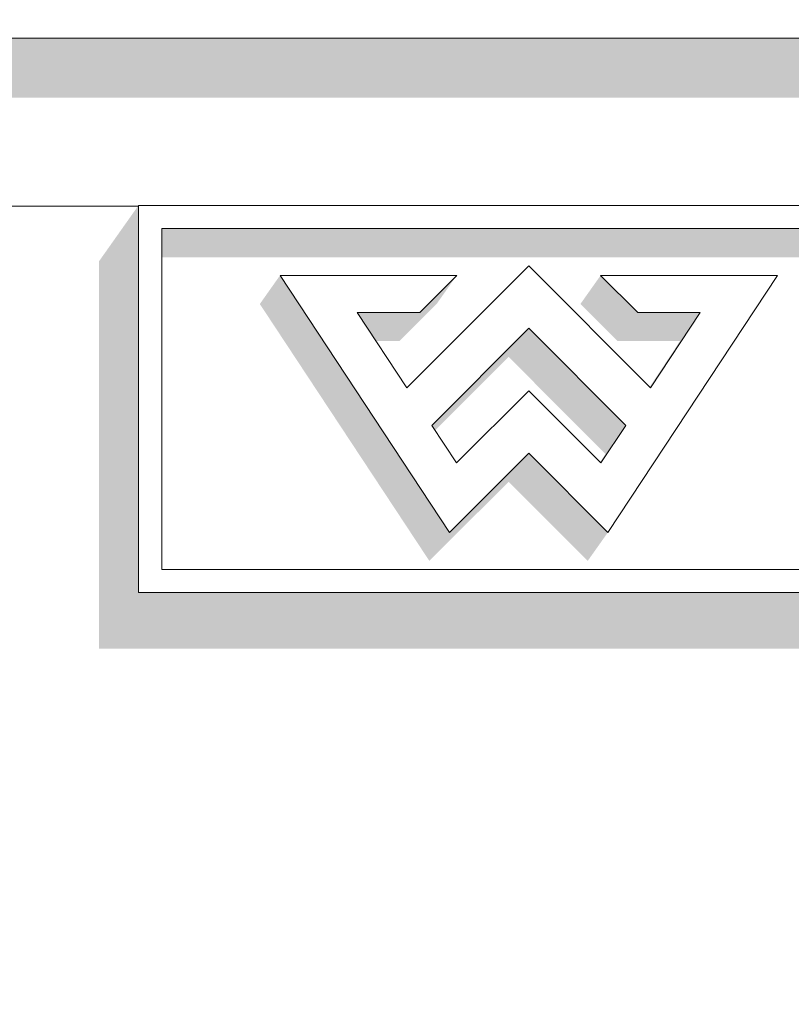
# Model space of a CAD drawing. Header units: millimetres. Extents: x 11 to 58287, y -2 to 19922.
# Tile 40 of 86: x 26407 to 26499, y 11333 to 11450. Entities that reach past the tile are written whole.
import ezdxf

# ---------------------------------------------------------------- set-up
doc = ezdxf.new("R2010")
doc.units = ezdxf.units.MM
doc.header["$MEASUREMENT"] = 0
doc.linetypes.add('Wipeout_Contour', pattern=[1000, 0, -1000])
doc.layers.add('Nowe_Drzwi Archicad', color=7, linetype='Continuous')
doc.layers.add('Nowe_Drzwi Archicad_Nr_pióra__101', color=252, linetype='Continuous', lineweight=5)
doc.layers.add('Nowe_Drzwi Archicad_Nr_pióra__81', color=7, linetype='Continuous', lineweight=13)

# ---------------------------------------------------------------- blocks, each defined once
blk = doc.blocks.new('ElemPrzekroju_3_1', base_point=(46338.24, 11312.04))
at = {"color": 254, "linetype": 'Wipeout_Contour', "lineweight": 0, "ltscale": 226778.358394}
blk.add_wipeout([(26901.58, 11448.04), (23691.58, 11448.04), (23691.58, 11428.04), (26421.58, 11428.04), (26421.58, 11428.14), (26721.58, 11428.14), (26721.58, 11428.04), (26901.58, 11428.04)], dxfattribs=at).dxf.layer = 'Nowe_Drzwi Archicad'
at = {"color": 254, "linetype": 'Wipeout_Contour', "lineweight": 0, "ltscale": 111185.240808}
blk.add_wipeout([(23691.58, 11448.04), (26901.58, 11448.04), (26901.58, 11554.04), (23691.58, 11554.04)], dxfattribs=at).dxf.layer = 'Nowe_Drzwi Archicad'
at = {"color": 254, "linetype": 'Wipeout_Contour', "lineweight": 0, "ltscale": 226631.383251}
blk.add_wipeout([(23691.58, 11312.04), (26901.58, 11312.04), (26901.58, 11428.04), (26721.58, 11428.04), (26721.58, 11382.04), (26421.58, 11382.04), (26421.58, 11428.04), (23691.58, 11428.04)], dxfattribs=at).dxf.layer = 'Nowe_Drzwi Archicad'
at = {"layer": 'Nowe_Drzwi Archicad_Nr_pióra__81', "color": 7, "linetype": 'Continuous', "lineweight": 13}
blk.add_line((23691.58, 11448.04), (26901.58, 11448.04), dxfattribs=at)
at = {"color": 254, "linetype": 'Wipeout_Contour', "lineweight": 0, "ltscale": 86328.939972}
blk.add_wipeout([(26421.58, 11382.04), (26424.35, 11384.8), (26421.58, 11428.14)], dxfattribs=at).dxf.layer = 'Nowe_Drzwi Archicad'
at = {"color": 254, "linetype": 'Wipeout_Contour', "lineweight": 0, "ltscale": 86434.308495}
blk.add_wipeout([(26459.46, 11397.48), (26458.63, 11389.22), (26468.07, 11398.64)], dxfattribs=at).dxf.layer = 'Nowe_Drzwi Archicad'
at = {"color": 254, "linetype": 'Wipeout_Contour', "lineweight": 0, "ltscale": 86348.083485}
blk.add_wipeout([(26424.35, 11384.8), (26424.35, 11425.37), (26421.58, 11428.14)], dxfattribs=at).dxf.layer = 'Nowe_Drzwi Archicad'
at = {"color": 254, "linetype": 'Wipeout_Contour', "lineweight": 0, "ltscale": 86424.324352}
blk.add_wipeout([(26458.63, 11389.22), (26459.46, 11397.48), (26456.5, 11401.95)], dxfattribs=at).dxf.layer = 'Nowe_Drzwi Archicad'
at = {"color": 254, "linetype": 'Wipeout_Contour', "lineweight": 0, "ltscale": 86466.673408}
blk.add_wipeout([(26477.49, 11389.22), (26476.66, 11397.48), (26468.07, 11398.64)], dxfattribs=at).dxf.layer = 'Nowe_Drzwi Archicad'
at = {"color": 254, "linetype": 'Wipeout_Contour', "lineweight": 0, "ltscale": 86635.208652}
blk.add_wipeout([(26421.58, 11428.14), (26424.35, 11425.37), (26718.81, 11425.37)], dxfattribs=at).dxf.layer = 'Nowe_Drzwi Archicad'
at = {"color": 254, "linetype": 'Wipeout_Contour', "lineweight": 0, "ltscale": 86422.596902}
blk.add_wipeout([(26458.63, 11389.22), (26456.5, 11401.95), (26453.54, 11406.44)], dxfattribs=at).dxf.layer = 'Nowe_Drzwi Archicad'
at = {"color": 254, "linetype": 'Wipeout_Contour', "lineweight": 0, "ltscale": 86479.08305}
blk.add_wipeout([(26476.66, 11397.48), (26477.49, 11389.22), (26479.62, 11401.95)], dxfattribs=at).dxf.layer = 'Nowe_Drzwi Archicad'
at = {"color": 254, "linetype": 'Wipeout_Contour', "lineweight": 0, "ltscale": 86860.194148}
blk.add_wipeout([(26424.35, 11384.8), (26721.58, 11382.04), (26718.81, 11384.8)], dxfattribs=at).dxf.layer = 'Nowe_Drzwi Archicad'
at = {"color": 254, "linetype": 'Wipeout_Contour', "lineweight": 0, "ltscale": 86908.849111}
blk.add_wipeout([(26721.58, 11428.14), (26421.58, 11428.14), (26718.81, 11425.37)], dxfattribs=at).dxf.layer = 'Nowe_Drzwi Archicad'
at = {"color": 254, "linetype": 'Wipeout_Contour', "lineweight": 0, "ltscale": 86412.863496}
blk.add_wipeout([(26438.44, 11419.81), (26458.63, 11389.22), (26453.54, 11406.44)], dxfattribs=at).dxf.layer = 'Nowe_Drzwi Archicad'
at = {"color": 254, "linetype": 'Wipeout_Contour', "lineweight": 0, "ltscale": 86511.69627}
blk.add_wipeout([(26482.57, 11406.44), (26477.49, 11389.22), (26497.68, 11419.81)], dxfattribs=at).dxf.layer = 'Nowe_Drzwi Archicad'
at = {"color": 254, "linetype": 'Wipeout_Contour', "lineweight": 0, "ltscale": 86465.219154}
blk.add_wipeout([(26468.07, 11398.64), (26476.66, 11397.48), (26468.06, 11406.07)], dxfattribs=at).dxf.layer = 'Nowe_Drzwi Archicad'
at = {"color": 254, "linetype": 'Wipeout_Contour', "lineweight": 0, "ltscale": 86586.401838}
blk.add_wipeout([(26421.58, 11382.04), (26721.58, 11382.04), (26424.35, 11384.8)], dxfattribs=at).dxf.layer = 'Nowe_Drzwi Archicad'
at = {"layer": 'Nowe_Drzwi Archicad', "linetype": 'Continuous', "lineweight": 0, "true_color": 0x000000}
blk.add_hatch(color=18, dxfattribs=at).paths.add_polyline_path([(23691.58, 11448.04), (23691.58, 11440.96), (26766.58, 11440.96), (26766.58, 11428.04), (26901.58, 11428.04), (26901.58, 11448.04)])
at = {"layer": 'Nowe_Drzwi Archicad_Nr_pióra__101', "color": 252, "linetype": 'Continuous', "lineweight": 5}
for p, q in [((26421.58, 11428.14), (26421.58, 11382.04)), ((26721.58, 11428.14), (26421.58, 11428.14)), ((26421.58, 11382.04), (26721.58, 11382.04))]:
    blk.add_line(p, q, dxfattribs=at)
at = {"layer": 'Nowe_Drzwi Archicad_Nr_pióra__81', "color": 7, "linetype": 'Continuous', "lineweight": 13}
blk.add_line((26421.58, 11428.04), (23691.58, 11428.04), dxfattribs=at)
at = {"color": 254, "linetype": 'Wipeout_Contour', "lineweight": 0, "ltscale": 86448.50526}
blk.add_wipeout([(26459.46, 11397.48), (26468.07, 11398.64), (26468.06, 11406.07)], dxfattribs=at).dxf.layer = 'Nowe_Drzwi Archicad'
at = {"color": 254, "linetype": 'Wipeout_Contour', "lineweight": 0, "ltscale": 86487.963308}
blk.add_wipeout([(26479.62, 11401.95), (26477.49, 11389.22), (26482.57, 11406.44)], dxfattribs=at).dxf.layer = 'Nowe_Drzwi Archicad'
at = {"color": 254, "linetype": 'Wipeout_Contour', "lineweight": 0, "ltscale": 86488.426477}
blk.add_wipeout([(26479.62, 11401.95), (26482.57, 11406.44), (26468.06, 11413.51)], dxfattribs=at).dxf.layer = 'Nowe_Drzwi Archicad'
at = {"color": 254, "linetype": 'Wipeout_Contour', "lineweight": 0, "ltscale": 86532.054513}
blk.add_wipeout([(26482.57, 11406.44), (26497.68, 11419.81), (26488.48, 11415.39)], dxfattribs=at).dxf.layer = 'Nowe_Drzwi Archicad'
at = {"color": 254, "linetype": 'Wipeout_Contour', "lineweight": 0, "ltscale": 86441.077575}
blk.add_wipeout([(26453.54, 11406.44), (26456.5, 11401.95), (26468.06, 11413.51)], dxfattribs=at).dxf.layer = 'Nowe_Drzwi Archicad'
at = {"color": 254, "linetype": 'Wipeout_Contour', "lineweight": 0, "ltscale": 86413.300535}
blk.add_wipeout([(26453.54, 11406.44), (26447.64, 11415.39), (26438.44, 11419.81)], dxfattribs=at).dxf.layer = 'Nowe_Drzwi Archicad'
at = {"color": 254, "linetype": 'Wipeout_Contour', "lineweight": 0, "ltscale": 86531.853549}
blk.add_wipeout([(26488.48, 11415.39), (26497.68, 11419.81), (26476.62, 11419.81)], dxfattribs=at).dxf.layer = 'Nowe_Drzwi Archicad'
at = {"color": 254, "linetype": 'Wipeout_Contour', "lineweight": 0, "ltscale": 86424.347119}
blk.add_wipeout([(26447.64, 11415.39), (26459.49, 11419.81), (26438.44, 11419.81)], dxfattribs=at).dxf.layer = 'Nowe_Drzwi Archicad'
at = {"color": 254, "linetype": 'Wipeout_Contour', "lineweight": 0, "ltscale": 86514.604027}
blk.add_wipeout([(26481.04, 11415.39), (26488.48, 11415.39), (26476.62, 11419.81)], dxfattribs=at).dxf.layer = 'Nowe_Drzwi Archicad'
at = {"color": 254, "linetype": 'Wipeout_Contour', "lineweight": 0, "ltscale": 86458.520532}
blk.add_wipeout([(26453.54, 11406.44), (26468.06, 11413.51), (26468.06, 11420.94)], dxfattribs=at).dxf.layer = 'Nowe_Drzwi Archicad'
at = {"color": 254, "linetype": 'Wipeout_Contour', "lineweight": 0, "ltscale": 86437.302807}
blk.add_wipeout([(26447.64, 11415.39), (26455.08, 11415.39), (26459.49, 11419.81)], dxfattribs=at).dxf.layer = 'Nowe_Drzwi Archicad'
at = {"color": 254, "linetype": 'Wipeout_Contour', "lineweight": 0, "ltscale": 86486.09852}
blk.add_wipeout([(26468.06, 11413.51), (26482.57, 11406.44), (26468.06, 11420.94)], dxfattribs=at).dxf.layer = 'Nowe_Drzwi Archicad'
at = {"color": 254, "linetype": 'Wipeout_Contour', "lineweight": 0, "ltscale": 172919.207056}
blk.add_wipeout([(26456.5, 11401.95), (26459.46, 11397.48), (26468.06, 11406.07), (26476.66, 11397.48), (26479.62, 11401.95), (26468.06, 11413.51)], dxfattribs=at).dxf.layer = 'Nowe_Drzwi Archicad'
at = {"color": 254, "linetype": 'Wipeout_Contour', "lineweight": 0, "ltscale": 3671080.764885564}
blk.add_wipeout([(26424.35, 11425.37), (26424.35, 11384.8), (26703.57, 11384.8), (26639.21, 11394.69), (26638.8, 11393.51), (26634.75, 11393.51), (26634.08, 11395.48), (26624.92, 11396.89), (26624.31, 11396.24), (26623.69, 11395.68), (26623.02, 11395.17), (26622.32, 11394.71), (26621.44, 11394.25), (26620.53, 11393.86), (26619.58, 11393.55), (26617.52, 11393.2), (26615.43, 11393.2), (26613.37, 11393.55), (26612.43, 11393.86), (26611.51, 11394.25), (26610.64, 11394.72), (26609.93, 11395.17), (26609.26, 11395.68), (26608.64, 11396.24), (26608.03, 11396.89), (26607.47, 11397.59), (26606.98, 11398.34), (26606.75, 11398.76), (26606.54, 11399.19), (26606.34, 11399.62), (26606.3, 11399.75), (26602.4, 11400.35), (26602.4, 11393.51), (26597.86, 11393.51), (26597.86, 11401.05), (26593.67, 11401.69), (26593.67, 11393.51), (26589.79, 11393.51), (26582.22, 11403.45), (26579.79, 11403.82), (26579.79, 11393.51), (26575.3, 11393.51), (26575.3, 11404.51), (26564.72, 11406.14), (26565.69, 11405.89), (26566.96, 11405.5), (26568.22, 11405.05), (26569.7, 11404.36), (26570.95, 11403.3), (26571.87, 11401.95), (26572.2, 11400.72), (26572.29, 11399.44), (26572.14, 11398.16), (26571.88, 11397.25), (26571.47, 11396.41), (26570.94, 11395.64), (26570.08, 11394.81), (26569.08, 11394.16), (26567.98, 11393.7), (26566.62, 11393.37), (26565.23, 11393.22), (26563.83, 11393.24), (26562.79, 11393.35), (26561.76, 11393.54), (26560.75, 11393.81), (26559.82, 11394.13), (26558.91, 11394.52), (26558.04, 11394.98), (26557.31, 11395.44), (26556.61, 11395.95), (26555.96, 11396.52), (26558.65, 11399.74), (26559.56, 11399.04), (26560.53, 11398.43), (26561.55, 11397.91), (26562.92, 11397.44), (26564.34, 11397.24), (26565.78, 11397.3), (26566.32, 11397.42), (26566.83, 11397.64), (26567.28, 11397.95), (26567.67, 11398.53), (26567.81, 11399.2), (26567.69, 11399.88), (26567.36, 11400.35), (26566.92, 11400.72), (26566.4, 11400.98), (26565.23, 11401.39), (26564.04, 11401.76), (26562.84, 11402.06), (26562.11, 11402.26), (26561.4, 11402.49), (26560.69, 11402.74), (26559.97, 11403.05), (26559.29, 11403.42), (26558.65, 11403.85), (26558, 11404.45), (26557.48, 11405.16), (26557.1, 11405.96), (26556.88, 11406.79), (26556.8, 11407.36), (26553.26, 11407.9), (26553.26, 11393.51), (26548.72, 11393.51), (26548.72, 11408.6), (26544.91, 11409.18), (26539.6, 11393.51), (26535.54, 11393.51), (26530.93, 11406.87), (26526.31, 11393.51), (26522.26, 11393.51), (26515.39, 11413.72), (26495.66, 11416.75), (26477.49, 11389.22), (26468.07, 11398.64), (26458.63, 11389.22), (26438.44, 11419.81), (26459.49, 11419.81), (26455.08, 11415.39), (26447.64, 11415.39), (26453.54, 11406.44), (26468.06, 11420.94), (26482.57, 11406.44), (26488.48, 11415.39), (26481.04, 11415.39), (26476.77, 11419.66), (26439.58, 11425.37)], dxfattribs=at).dxf.layer = 'Nowe_Drzwi Archicad'
at = {"layer": 'Nowe_Drzwi Archicad', "linetype": 'Continuous', "lineweight": 0, "true_color": 0x000000}
for points in [[(26416.88, 11421.49), (26416.88, 11375.39), (26716.88, 11375.39), (26721.58, 11382.04), (26421.58, 11382.04), (26421.58, 11428.04), (26421.51, 11428.04)], [(26424.35, 11425.37), (26424.35, 11421.97), (26461.71, 11421.97), (26439.58, 11425.37)], [(26718.81, 11425.37), (26439.58, 11425.37), (26461.71, 11421.97), (26716.4, 11421.97), (26716.4, 11384.8), (26718.81, 11384.8)], [(26438.44, 11419.81), (26436.03, 11416.4), (26456.22, 11385.82), (26465.66, 11395.24), (26475.08, 11385.82), (26477.49, 11389.22), (26468.07, 11398.64), (26458.63, 11389.22)], [(26455.08, 11415.39), (26447.64, 11415.39), (26449.88, 11411.99), (26452.67, 11411.99), (26457.08, 11416.4), (26459.49, 11419.81)], [(26476.54, 11419.69), (26476.77, 11419.66), (26476.62, 11419.81)], [(26474.21, 11416.4), (26478.63, 11411.99), (26486.07, 11411.99), (26482.47, 11406.54), (26482.57, 11406.44), (26488.48, 11415.39), (26481.04, 11415.39), (26476.77, 11419.66), (26476.54, 11419.69)], [(26456.5, 11401.95), (26456.89, 11401.35), (26465.65, 11410.11), (26477.21, 11398.55), (26476.56, 11397.57), (26476.66, 11397.48), (26479.62, 11401.95), (26468.06, 11413.51)]]:
    blk.add_hatch(color=18, dxfattribs=at).paths.add_polyline_path(points)
at = {"layer": 'Nowe_Drzwi Archicad_Nr_pióra__101', "color": 252, "linetype": 'Continuous', "lineweight": 5}
for p, q in [((26424.35, 11384.8), (26424.35, 11425.37)), ((26424.35, 11425.37), (26718.81, 11425.37)), ((26438.44, 11419.81), (26458.63, 11389.22)), ((26459.49, 11419.81), (26438.44, 11419.81)), ((26468.06, 11420.94), (26453.54, 11406.44)), ((26455.08, 11415.39), (26459.49, 11419.81)), ((26482.57, 11406.44), (26468.06, 11420.94)), ((26497.68, 11419.81), (26476.62, 11419.81)), ((26476.62, 11419.81), (26481.04, 11415.39)), ((26477.49, 11389.22), (26497.68, 11419.81)), ((26453.54, 11406.44), (26447.64, 11415.39)), ((26447.64, 11415.39), (26455.08, 11415.39)), ((26481.04, 11415.39), (26488.48, 11415.39)), ((26488.48, 11415.39), (26482.57, 11406.44)), ((26456.5, 11401.95), (26468.06, 11413.51)), ((26468.06, 11413.51), (26479.62, 11401.95)), ((26468.06, 11406.07), (26459.46, 11397.48)), ((26476.66, 11397.48), (26468.06, 11406.07)), ((26459.46, 11397.48), (26456.5, 11401.95)), ((26479.62, 11401.95), (26476.66, 11397.48)), ((26458.63, 11389.22), (26468.07, 11398.64)), ((26468.07, 11398.64), (26477.49, 11389.22)), ((26718.81, 11384.8), (26424.35, 11384.8))]:
    blk.add_line(p, q, dxfattribs=at)

msp = doc.modelspace()

# ---------------------------------------------------------------- block references
at = {"layer": 'Nowe_Drzwi Archicad', "lineweight": 0}
msp.add_blockref('ElemPrzekroju_3_1', (46338.24, 11312.04), dxfattribs=at)

doc.saveas('drawing.dxf')
